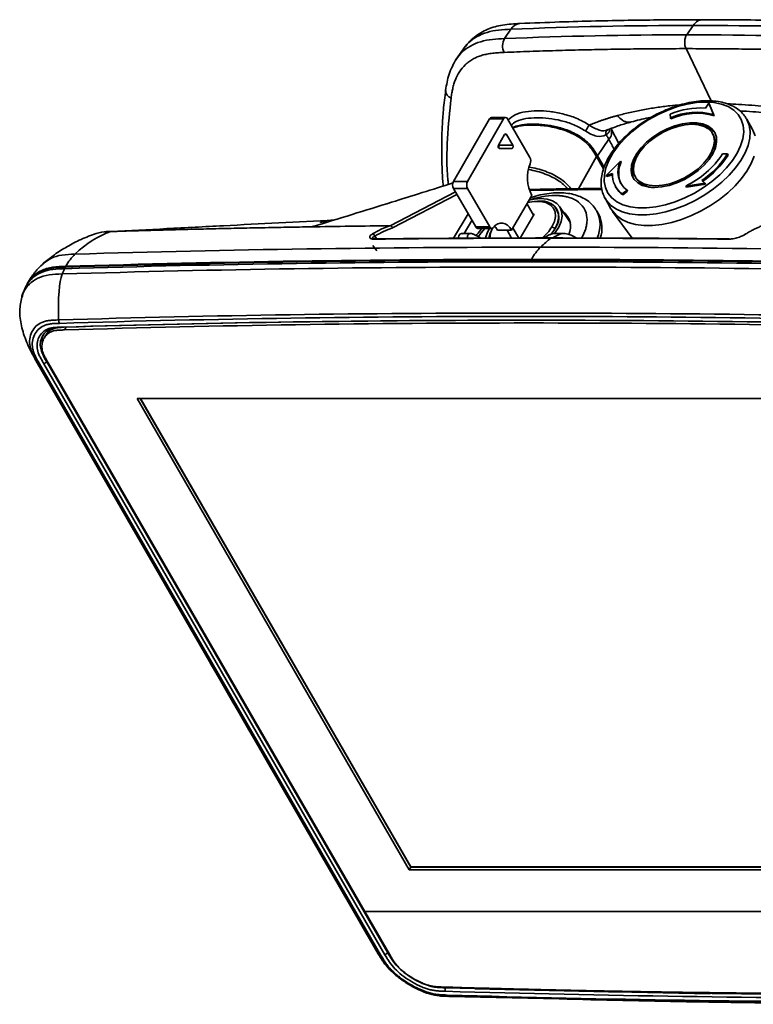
# Model space of a CAD drawing. Header units: millimetres. Extents: x 0 to 420, y 0 to 297.
# Tile 13 of 21: x 314 to 351, y 106 to 157. Entities that reach past the tile are written whole.
import ezdxf

# ---------------------------------------------------------------- set-up
doc = ezdxf.new("R2010")
doc.units = ezdxf.units.MM

msp = doc.modelspace()

# ---------------------------------------------------------------- linework, layer by layer
at = {"color": 7, "linetype": 'Continuous', "lineweight": 35}
for p, q in [((347.624, 155.779), (347.952, 156.255)), ((338.358, 155.587), (338.686, 156.063)), ((336.235, 155.022), (335.906, 154.543)), ((348.749, 152.298), (348.579, 152.056)), ((348.993, 151.72), (348.749, 152.298)), ((348.779, 152.244), (348.749, 152.298)), ((349.023, 151.666), (348.779, 152.244)), ((346.778, 151.751), (346.794, 151.563)), ((349.023, 151.666), (348.993, 151.72)), ((335.763, 148.321), (337.6, 151.503)), ((338.315, 151.503), (336.478, 148.321)), ((337.6, 151.503), (338.315, 151.503)), ((338.417, 151.577), (337.702, 151.577)), ((339.65, 149.544), (338.519, 151.503)), ((346.794, 151.563), (346.824, 151.509)), ((350.977, 150.956), (350.676, 151.495)), ((338.056, 150.172), (338.366, 150.708)), ((338.468, 150.708), (338.777, 150.172)), ((344.166, 150.255), (343.781, 150.99)), ((348.988, 150.672), (348.938, 150.762)), ((343.664, 150.468), (343.084, 149.625)), ((338.063, 150.172), (338.059, 150.177)), ((338.777, 150.172), (338.063, 150.172)), ((338.736, 150.001), (338.097, 150.001)), ((349.698, 149.721), (349.443, 149.721)), ((349.728, 149.667), (349.698, 149.721)), ((343.402, 148.976), (343.032, 149.616)), ((343.421, 149.042), (343.084, 149.625)), ((344.259, 149.351), (343.532, 148.627)), ((344.289, 149.297), (344.259, 149.351)), ((343.532, 148.627), (343.853, 148.73)), ((336.478, 148.321), (335.763, 148.321)), ((343.562, 148.573), (343.532, 148.627)), ((343.562, 148.573), (343.851, 148.666)), ((345.007, 148.571), (345.057, 148.481)), ((347.576, 148.091), (348.547, 148.236)), ((348.547, 148.236), (348.396, 148.376)), ((348.577, 148.182), (348.547, 148.236)), ((335.763, 147.968), (336.478, 147.968)), ((336.894, 146.009), (335.763, 147.968)), ((336.478, 147.968), (337.609, 146.009)), ((343.995, 148.077), (344.025, 148.023)), ((344.351, 147.69), (344.591, 147.878)), ((344.381, 147.636), (344.351, 147.69)), ((344.381, 147.636), (344.621, 147.824)), ((344.591, 147.878), (344.621, 147.824)), ((347.606, 148.037), (347.576, 148.091)), ((347.606, 148.037), (348.577, 148.182)), ((338.723, 145.847), (339.743, 147.614)), ((339.503, 147.199), (339.84, 146.616)), ((340.131, 147.314), (340.029, 147.314)), ((343.47, 147.478), (343.771, 146.939)), ((343.516, 147.402), (343.47, 147.478)), ((341.713, 146.22), (341.164, 147.044)), ((343.156, 146.637), (343.056, 146.817)), ((343.858, 146.803), (344.852, 145.437)), ((339.866, 146.66), (339.164, 145.445)), ((339.815, 146.66), (339.866, 146.66)), ((318.401, 145.778), (317.869, 145.747)), ((318.777, 145.799), (318.699, 145.795)), ((328.484, 146.015), (328.557, 146.017)), ((337.609, 146.009), (336.894, 146.009)), ((336.996, 145.935), (337.711, 145.935)), ((337.743, 145.935), (337.748, 145.944)), ((338.723, 145.847), (338.008, 145.847)), ((338.721, 145.443), (338.488, 145.847)), ((339.088, 145.444), (338.789, 145.961)), ((340.774, 146.023), (340.927, 145.935)), ((336.659, 145.677), (336.237, 145.677)), ((341.406, 145.677), (340.986, 145.677)), ((316.035, 143.971), (315.992, 143.888)), ((314.045, 143.034), (314.005, 142.952)), ((313.821, 142.424), (313.829, 142.448)), ((315.98, 140.774), (316.062, 140.915)), ((315.032, 140.503), (314.95, 140.362)), ((314.53, 139.226), (314.459, 139.356)), ((314.594, 139.108), (331.943, 109.056)), ((332.056, 109.006), (314.707, 139.058)), ((315.084, 139.147), (314.931, 139.058)), ((314.931, 139.058), (332.28, 109.006)), ((315.084, 139.147), (332.433, 109.095)), ((331.259, 111.198), (315.156, 139.094)), ((319.671, 137.291), (363.96, 137.291)), ((333.509, 113.32), (319.671, 137.291)), ((333.591, 113.461), (319.834, 137.291)), ((333.596, 113.47), (319.845, 137.291)), ((333.591, 113.461), (333.509, 113.32)), ((377.798, 113.32), (333.509, 113.32)), ((333.596, 113.47), (333.591, 113.461)), ((377.717, 113.461), (333.591, 113.461)), ((377.712, 113.47), (333.596, 113.47)), ((382.497, 111.198), (331.259, 111.198)), ((331.259, 111.198), (332.504, 109.042)), ((332.433, 109.095), (332.28, 109.006)), ((335.248, 106.893), (335.48, 106.886)), ((335.542, 106.882), (341.134, 106.76))]:
    msp.add_line(p, q, dxfattribs=at)
at = {"color": 8, "linetype": 'Continuous', "lineweight": 35}
for p, q in [((348.875, 152.42), (347.589, 155.075)), ((338.366, 150.708), (338.468, 150.708)), ((343.03, 149.589), (342.117, 147.955)), ((343.03, 149.589), (343.396, 148.957)), ((335.86, 147.8), (332.548, 146.074)), ((343.315, 147.916), (339.646, 147.869)), ((335.939, 147.663), (332.666, 145.957)), ((335.764, 145.432), (336.509, 146.676)), ((336.706, 146.335), (336.312, 145.677)), ((318.341, 145.776), (318.721, 145.794)), ((331.765, 145.539), (331.868, 145.402)), ((340.751, 145.448), (340.717, 145.438)), ((331.669, 145.063), (331.873, 144.792)), ((313.8, 142.354), (313.821, 142.424)), ((314.594, 139.108), (314.53, 139.226)), ((332.118, 108.771), (331.943, 109.056)), ((332.453, 109.13), (332.433, 109.095)), ((348.814, 107.012), (336.854, 107.274)), ((335.542, 106.882), (335.275, 106.898))]:
    msp.add_line(p, q, dxfattribs=at)
at = {"color": 7, "linetype": 'Continuous', "lineweight": 35, "flags": 128}
for points in [[(348.582, 152.358), (349.006, 152.332), (349.392, 152.254), (349.73, 152.126), (350.014, 151.949), (350.239, 151.729), (350.401, 151.468), (350.496, 151.172), (350.522, 150.847), (350.479, 150.498), (350.368, 150.134), (350.191, 149.761), (349.951, 149.385), (349.653, 149.015), (349.303, 148.658), (348.908, 148.321), (348.475, 148.009), (348.013, 147.73), (347.531, 147.489), (347.037, 147.29), (346.543, 147.137), (346.056, 147.034), (345.588, 146.981), (345.147, 146.981), (344.741, 147.034), (344.378, 147.137), (344.066, 147.29), (343.811, 147.489), (343.617, 147.73), (343.489, 148.009), (343.428, 148.321), (343.436, 148.658), (343.513, 149.015), (343.658, 149.385), (343.867, 149.761), (344.136, 150.134), (344.461, 150.498), (344.834, 150.847), (345.249, 151.172), (345.698, 151.468), (346.171, 151.729), (346.661, 151.949), (347.156, 152.126), (347.647, 152.254), (348.126, 152.332), (348.582, 152.358)], [(345.986, 148.017), (346.348, 148.043), (346.731, 148.122), (347.121, 148.25), (347.506, 148.424), (347.874, 148.638), (348.213, 148.885), (348.512, 149.157), (348.762, 149.445), (348.954, 149.741), (349.083, 150.034), (349.143, 150.315), (349.134, 150.575), (349.056, 150.807), (348.91, 151.001), (348.703, 151.153), (348.439, 151.257), (348.129, 151.31), (347.781, 151.31), (347.407, 151.257), (347.02, 151.153), (346.631, 151.001), (346.252, 150.807), (345.897, 150.575), (345.577, 150.315), (345.301, 150.034), (345.08, 149.741), (344.918, 149.445), (344.823, 149.157), (344.798, 148.885), (344.841, 148.638), (344.954, 148.424), (345.131, 148.25), (345.368, 148.122), (345.656, 148.043), (345.986, 148.017)], [(346.038, 148.104), (345.717, 148.13), (345.438, 148.209), (345.211, 148.338), (345.044, 148.512), (344.943, 148.725), (344.912, 148.97), (344.95, 149.239), (345.057, 149.522), (345.229, 149.811), (345.461, 150.094), (345.744, 150.363), (346.07, 150.609), (346.425, 150.822), (346.8, 150.995), (347.18, 151.124), (347.553, 151.203), (347.907, 151.23), (348.229, 151.203), (348.508, 151.124), (348.734, 150.995), (348.901, 150.822), (349.002, 150.609), (349.034, 150.363), (348.995, 150.094), (348.888, 149.811), (348.716, 149.522), (348.484, 149.239), (348.201, 148.97), (347.876, 148.725), (347.52, 148.512), (347.145, 148.338), (346.765, 148.209), (346.392, 148.13), (346.038, 148.104)], [(350.977, 150.956), (350.986, 150.939), (351.101, 150.647)], [(338.056, 150.172), (338.046, 150.148), (338.04, 150.12), (338.039, 150.091), (338.043, 150.063), (338.052, 150.037), (338.065, 150.018), (338.08, 150.005), (338.097, 150.001)], [(338.736, 150.001), (338.753, 150.005), (338.769, 150.018), (338.781, 150.037), (338.79, 150.063), (338.794, 150.091), (338.793, 150.12), (338.787, 150.148), (338.777, 150.172)], [(351.047, 149.612), (350.896, 149.234), (350.683, 148.852), (350.41, 148.471), (350.083, 148.098), (349.708, 147.741), (349.291, 147.405), (348.84, 147.097), (348.363, 146.822), (347.868, 146.585), (347.364, 146.39), (346.86, 146.24), (346.366, 146.139), (345.889, 146.088), (345.439, 146.088), (345.024, 146.139), (344.651, 146.24), (344.326, 146.39), (344.055, 146.585), (343.844, 146.822), (343.771, 146.939)], [(339.534, 147.251), (339.869, 147.307), (340.181, 147.307), (340.453, 147.251), (340.674, 147.141), (340.835, 146.982), (340.927, 146.782), (340.948, 146.548), (340.897, 146.292), (340.774, 146.023)], [(339.601, 147.368), (339.862, 147.421), (340.209, 147.448)], [(340.687, 145.601), (340.741, 145.666), (340.927, 145.935), (341.052, 146.204), (341.111, 146.463), (341.101, 146.701), (341.024, 146.91), (340.881, 147.081), (340.68, 147.209), (340.426, 147.287), (340.131, 147.314)], [(340.209, 147.448), (340.523, 147.421), (340.795, 147.34), (341.015, 147.208), (341.173, 147.03), (341.265, 146.813), (341.287, 146.564), (341.239, 146.292), (341.122, 146.007), (340.94, 145.72), (340.89, 145.655)], [(337.794, 145.982), (337.904, 146.092), (338.022, 146.168), (338.146, 146.207), (338.273, 146.208), (338.397, 146.171), (338.516, 146.097), (338.626, 145.987), (338.723, 145.847)], [(337.743, 145.935), (337.618, 145.666), (337.563, 145.439)], [(337.563, 145.437), (337.618, 145.666), (337.743, 145.935)], [(337.794, 145.982), (337.773, 145.959), (337.749, 145.944), (337.724, 145.936), (337.699, 145.936), (337.674, 145.944), (337.65, 145.959), (337.628, 145.98), (337.609, 146.009)], [(338.008, 145.847), (337.911, 145.987), (337.855, 146.049)], [(340.927, 145.935), (340.741, 145.666), (340.689, 145.603)], [(315.956, 140.915), (315.904, 140.915), (315.851, 140.915)], [(335.347, 107.326), (335.345, 107.238), (335.343, 107.149)]]:
    msp.add_lwpolyline(points, dxfattribs=at)
at = {"color": 8, "linetype": 'Continuous', "lineweight": 35, "flags": 128}
for points in [[(350.668, 151.509), (350.685, 151.479), (350.801, 151.187), (350.85, 150.864), (350.832, 150.517), (350.746, 150.151), (350.596, 149.774), (350.382, 149.391), (350.109, 149.01), (349.782, 148.638), (349.407, 148.281), (348.99, 147.945), (348.539, 147.637), (348.062, 147.362), (347.567, 147.124), (347.063, 146.929), (346.56, 146.78), (346.065, 146.679), (345.589, 146.628), (345.139, 146.628), (344.723, 146.679), (344.35, 146.78), (344.025, 146.929), (343.754, 147.124), (343.543, 147.362), (343.516, 147.402)], [(343.703, 150.915), (343.687, 150.947), (343.679, 150.975)], [(337.028, 145.509), (337.17, 145.704), (337.367, 145.935)]]:
    msp.add_lwpolyline(points, dxfattribs=at)
at = {"color": 8, "linetype": 'Continuous', "lineweight": 35}
for centre, radius, start, end in [((339.197, 155.767), 0.591, 95.5118, 149.9631), ((335.749, 152.93), 0.382, 176.8054, 253.6948), ((343.713, 150.787), 0.204, 129.9304, 203.5399), ((343.295, 150.825), 0.514, 315.9748, 18.7831), ((340.997, 143.406), 4.203, 90.9206, 109.3835), ((341.609, 146.119), 1.607, 335.1857, 25.8411)]:
    msp.add_arc(centre, radius, start, end, dxfattribs=at)
at = {"color": 7, "linetype": 'Continuous', "lineweight": 35}
for centre, radius, start, end in [((338.995, 155.218), 0.735, 149.9221, 207.164), ((348.374, 147.798), 4.263, 87.2503, 111.9892), ((348.11, 148.602), 3.24, 74.1865, 113.9654), ((348.14, 148.548), 3.24, 74.1865, 113.9654), ((337.715, 151.452), 0.126, 95.6948, 155.6261), ((338.417, 151.465), 0.109, 20.7837, 159.2171), ((348.109, 149.981), 1.249, 39.6229, 94.033), ((338.417, 150.689), 0.0546, 20.7832, 159.2168), ((329.263, 159.973), 16.029, 325.5062, 326.7624), ((347.964, 150.244), 1.11, 327.5636, 22.7088), ((337.932, 150.101), 0.148, 328.9858, 28.3285), ((345.617, 152.22), 4.57, 295.3759, 326.8439), ((345.821, 152.173), 4.588, 304.1477, 327.6907), ((341.483, 148.505), 1.955, 158.4529, 207.0943), ((339.302, 149.366), 0.391, 338.4525, 27.0944), ((345.296, 148.811), 1.169, 152.4658, 232.9238), ((345.474, 148.743), 1.308, 154.9423, 204.4263), ((346.027, 148.878), 1.176, 142.4233, 200.476), ((345.851, 152.119), 4.588, 304.1479, 327.6904), ((344.999, 148.64), 1.15, 175.5394, 235.6782), ((336.104, 148.145), 0.384, 152.6094, 207.3904), ((336.819, 148.145), 0.384, 152.6094, 207.3904), ((345.925, 149.058), 1.042, 213.5941, 272.6888), ((345.031, 148.592), 1.155, 209.4705, 235.7844), ((340.267, 146.473), 0.852, 320.7967, 99.214), ((340.813, 146.037), 0.912, 333.3343, 54.8306), ((341.801, 145.955), 1.517, 340.4655, 26.7028), ((337.006, 146.057), 0.122, 203.4317, 265.2484), ((338.851, 145.167), 1.478, 148.7033, 169.6212), ((338.696, 145.426), 1.078, 151.1934, 179.8435), ((338.74, 147.255), 2.378, 310.2364, 328.8074)]:
    msp.add_arc(centre, radius, start, end, dxfattribs=at)
for major_axis, start_param, end_param in [((3.779, -1.283), 3.965762, 4.091579), ((4.466, -1.516), 1.061886, 1.164994)]:
    msp.add_ellipse((339.58, 145.351), major_axis=major_axis, ratio=0.21372, start_param=start_param, end_param=end_param, dxfattribs=at)
for points, knots in [([(339.14, 156.355), (338.845, 156.339), (338.273, 156.308), (337.493, 156.092), (336.919, 155.752), (336.504, 155.378), (336.325, 155.141), (336.233, 155.019)], [0, 0, 0, 0, 0.255804, 0.494845, 0.732484, 0.862486, 1, 1, 1, 1]), ([(348.47, 156.548), (348.11, 156.547), (347.325, 156.546), (346.053, 156.536), (344.589, 156.517), (342.937, 156.483), (341.097, 156.432), (339.814, 156.381), (339.14, 156.355)], [0, 0, 0, 0, 0.114572, 0.249982, 0.40623, 0.583317, 0.781241, 1, 1, 1, 1]), ([(357.872, 156.355), (357.505, 156.37), (356.705, 156.401), (355.409, 156.443), (353.917, 156.484), (352.233, 156.518), (350.356, 156.543), (349.046, 156.546), (348.359, 156.548)], [0, 0, 0, 0, 0.1145812, 0.2499983, 0.406251, 0.583338, 0.7812563, 1, 1, 1, 1]), ([(347.589, 155.075), (347.567, 155.12), (347.548, 155.176), (347.524, 155.301), (347.519, 155.371), (347.526, 155.508), (347.538, 155.576), (347.574, 155.692), (347.598, 155.741), (347.624, 155.779)], [0, 0, 0, 0, 0.25, 0.25, 0.5, 0.5, 0.75, 0.75, 1, 1, 1, 1]), ([(338.34, 154.883), (338.288, 154.881), (338.189, 154.876), (337.993, 154.865), (337.752, 154.845), (337.473, 154.804), (337.21, 154.741), (336.969, 154.654), (336.746, 154.544), (336.543, 154.411), (336.302, 154.208), (336.057, 153.909), (335.883, 153.569), (335.782, 153.274), (335.725, 153.05), (335.678, 152.81), (335.655, 152.649), (335.642, 152.563)], [0, 0, 0, 0, 0.033772, 0.062969, 0.125748, 0.191186, 0.250999, 0.313301, 0.376517, 0.438879, 0.501999, 0.627227, 0.751605, 0.810991, 0.875386, 0.933028, 1, 1, 1, 1]), ([(347.589, 155.075), (347.366, 155.075), (346.922, 155.074), (346.255, 155.071), (345.59, 155.066), (344.926, 155.059), (344.263, 155.05), (343.601, 155.04), (342.94, 155.027), (342.28, 155.012), (341.621, 154.996), (340.963, 154.977), (340.306, 154.957), (339.649, 154.934), (338.994, 154.91), (338.558, 154.892), (338.34, 154.883)], [0, 0, 0, 0, 0.071444, 0.142882, 0.214317, 0.285747, 0.357175, 0.4286, 0.500023, 0.571446, 0.642868, 0.714291, 0.785715, 0.85714, 0.928569, 1, 1, 1, 1]), ([(357.023, 154.883), (356.796, 154.892), (356.343, 154.91), (355.664, 154.934), (354.987, 154.957), (354.31, 154.977), (353.633, 154.996), (352.958, 155.012), (352.284, 155.027), (351.61, 155.04), (350.938, 155.05), (350.266, 155.059), (349.596, 155.066), (348.926, 155.071), (348.257, 155.074), (347.811, 155.075), (347.589, 155.075)], [0, 0, 0, 0, 0.071431, 0.14286, 0.214285, 0.285709, 0.357132, 0.428554, 0.499977, 0.5714, 0.642825, 0.714253, 0.785683, 0.857118, 0.928556, 1, 1, 1, 1]), ([(335.906, 154.543), (335.769, 154.298), (335.499, 153.817), (335.411, 153.236), (335.367, 152.951)], [0, 0, 0, 0, 0.508421, 1, 1, 1, 1]), ([(335.367, 152.951), (335.326, 152.619), (335.25, 152.013), (335.193, 151.173), (335.169, 150.498), (335.164, 149.94), (335.17, 149.436), (335.19, 148.899), (335.213, 148.449), (335.238, 148.167), (335.245, 148.091)], [0, 0, 0, 0, 0.212743, 0.388226, 0.526365, 0.630731, 0.730603, 0.832394, 0.955066, 1, 1, 1, 1]), ([(348.682, 152.429), (348.604, 152.427), (348.38, 152.423), (347.991, 152.38), (347.517, 152.285), (347.037, 152.145), (346.558, 151.963), (346.086, 151.742), (345.631, 151.486), (345.198, 151.199), (344.794, 150.884), (344.426, 150.548), (344.1, 150.194), (343.82, 149.827), (343.593, 149.453), (343.422, 149.076), (343.311, 148.704), (343.264, 148.342), (343.281, 147.996), (343.369, 147.681), (343.453, 147.479), (343.521, 147.394), (343.523, 147.392)], [0, 0, 0, 0, 0.028694, 0.08292, 0.137077, 0.191147, 0.245142, 0.299086, 0.35301, 0.406948, 0.460921, 0.514965, 0.569113, 0.623396, 0.677831, 0.732398, 0.786959, 0.841222, 0.894781, 0.947301, 0.998824, 1, 1, 1, 1]), ([(350.66, 151.506), (350.631, 151.559), (350.552, 151.704), (350.359, 151.902), (350.095, 152.098), (349.781, 152.25), (349.424, 152.358), (349.055, 152.419), (348.798, 152.426), (348.682, 152.429)], [0, 0, 0, 0, 0.088167, 0.240901, 0.394314, 0.550072, 0.708659, 0.869483, 1, 1, 1, 1]), ([(350.348, 151.899), (350.404, 151.898), (350.867, 151.887), (351.793, 151.8), (353.153, 151.629), (354.111, 151.436), (354.605, 151.337)], [0, 0, 0, 0, 0.041182, 0.341093, 0.660444, 1, 1, 1, 1]), ([(343.084, 149.625), (343.015, 149.744), (342.876, 149.979), (342.573, 150.35), (342.181, 150.639), (341.784, 150.841), (341.352, 151.01), (340.836, 151.148), (340.24, 151.234), (339.653, 151.256), (339.17, 151.191), (338.875, 151.123), (338.778, 151.068), (338.772, 151.065)], [0, 0, 0, 0, 0.083836, 0.166789, 0.270133, 0.339852, 0.409732, 0.530063, 0.650616, 0.780349, 0.909919, 0.994137, 1, 1, 1, 1]), ([(338.79, 151.034), (338.828, 151.05), (339.059, 151.148), (339.588, 151.207), (340.358, 151.179), (341.043, 151.043), (341.583, 150.861), (341.962, 150.686), (342.308, 150.471), (342.571, 150.241), (342.761, 150.017), (342.903, 149.808), (342.987, 149.664), (343.03, 149.589)], [0, 0, 0, 0, 0.033165, 0.200604, 0.372629, 0.542931, 0.625005, 0.703286, 0.776924, 0.847621, 0.89554, 0.946351, 1, 1, 1, 1]), ([(342.67, 151.187), (342.713, 151.205), (342.8, 151.241), (342.933, 151.293), (343.069, 151.345), (343.207, 151.395), (343.349, 151.444), (343.494, 151.491), (343.641, 151.538), (343.792, 151.584), (343.945, 151.629), (344.048, 151.657), (344.101, 151.672)], [0, 0, 0, 0, 0.095131, 0.191313, 0.288559, 0.38688, 0.486288, 0.586793, 0.688407, 0.791139, 0.895, 1, 1, 1, 1]), ([(343.571, 150.934), (343.781, 151.016), (344.178, 151.172), (344.606, 151.293), (344.808, 151.35)], [0, 0, 0, 0, 0.529082, 1, 1, 1, 1]), ([(344.809, 151.35), (345.091, 151.427), (345.419, 151.516), (345.77, 151.576), (345.818, 151.584)], [0, 0, 0, 0, 0.862218, 1, 1, 1, 1]), ([(342.474, 150.895), (342.661, 150.769), (342.853, 150.671), (343.212, 150.593), (343.378, 150.614), (343.526, 150.705)], [0, 0, 0, 0, 0.5, 0.5, 1, 1, 1, 1]), ([(343.606, 150.956), (343.488, 150.888), (343.354, 150.883), (343.038, 150.979), (342.854, 151.077), (342.67, 151.187)], [0, 0, 0, 0, 0.5, 0.5, 1, 1, 1, 1]), ([(343.703, 150.915), (343.701, 150.906), (343.696, 150.89), (343.686, 150.865), (343.674, 150.842), (343.66, 150.819), (343.644, 150.797), (343.625, 150.776), (343.604, 150.757), (343.58, 150.738), (343.554, 150.72), (343.535, 150.71), (343.526, 150.705)], [0, 0, 0, 0, 0.0956225, 0.1920549, 0.2893378, 0.387517, 0.486648, 0.5868022, 0.6880729, 0.7905824, 0.8944899, 1, 1, 1, 1]), ([(343.03, 149.589), (343.036, 149.598), (343.038, 149.606), (343.031, 149.616), (343.023, 149.619), (343.013, 149.618)], [0, 0, 0, 0, 0.5, 0.5, 1, 1, 1, 1]), ([(328.591, 146.021), (329.934, 146.434), (332.316, 147.166), (334.696, 147.917), (335.734, 148.245)], [0, 0, 0, 0, 0.564042, 1, 1, 1, 1]), ([(343.302, 147.964), (342.797, 147.961), (341.579, 147.954), (340.349, 147.928), (339.629, 147.913)], [0, 0, 0, 0, 0.4144, 1, 1, 1, 1]), ([(343.047, 146.816), (343.023, 146.862), (342.951, 147.002), (342.769, 147.199), (342.513, 147.402), (342.21, 147.559), (341.867, 147.673), (341.484, 147.739), (341.068, 147.756), (340.628, 147.724), (340.173, 147.639), (339.858, 147.562), (339.699, 147.502), (339.692, 147.5)], [0, 0, 0, 0, 0.047434, 0.145762, 0.244247, 0.34482, 0.448617, 0.555636, 0.664899, 0.775162, 0.885402, 0.995308, 1, 1, 1, 1]), ([(340.93, 147.608), (340.953, 147.608), (341.001, 147.608), (341.07, 147.605), (341.139, 147.601), (341.206, 147.596), (341.266, 147.589), (341.342, 147.579), (341.424, 147.565), (341.514, 147.546), (341.605, 147.523), (341.707, 147.491), (341.816, 147.45), (341.919, 147.402), (341.982, 147.365), (342.013, 147.347)], [0, 0, 0, 0, 0.055184, 0.110368, 0.165552, 0.220737, 0.275921, 0.314813, 0.413779, 0.487263, 0.557074, 0.667806, 0.778538, 0.889269, 1, 1, 1, 1]), ([(318.341, 145.776), (319.289, 145.825), (321.194, 145.924), (324.981, 146.119), (327.822, 146.267), (329.702, 146.364)], [0, 0, 0, 0, 0.250883, 0.504171, 1, 1, 1, 1]), ([(329.334, 146.305), (329.258, 146.292), (329.105, 146.265), (329.006, 146.236), (329.006, 146.224), (329.006, 146.222)], [0, 0, 0, 0, 0.44771, 0.897101, 1, 1, 1, 1]), ([(317.591, 145.684), (317.337, 145.588), (316.851, 145.403), (316.13, 145.027), (315.491, 144.629), (315.113, 144.321), (314.936, 144.177)], [0, 0, 0, 0, 0.289511, 0.553549, 0.79092, 1, 1, 1, 1]), ([(318.341, 145.776), (318.184, 145.775), (317.911, 145.772), (317.689, 145.703), (317.595, 145.673)], [0, 0, 0, 0, 0.576036, 1, 1, 1, 1]), ([(328.402, 146.014), (327.981, 146.007), (327.14, 145.992), (325.879, 145.967), (324.619, 145.94), (323.361, 145.912), (322.104, 145.881), (320.848, 145.848), (319.594, 145.813), (318.758, 145.789), (318.341, 145.776)], [0, 0, 0, 0, 0.125031, 0.250053, 0.375065, 0.500068, 0.625063, 0.750049, 0.875028, 1, 1, 1, 1]), ([(328.484, 146.015), (328.473, 146.015), (328.446, 146.015), (328.418, 146.014), (328.402, 146.014)], [0, 0, 0, 0, 0.416056, 1, 1, 1, 1]), ([(328.592, 146.025), (328.587, 146.025), (328.57, 146.022), (328.559, 146.02), (328.555, 146.018), (328.556, 146.017), (328.557, 146.017)], [0, 0, 0, 0, 0.172249, 0.747331, 0.863626, 1, 1, 1, 1]), ([(328.591, 146.021), (328.588, 146.02), (328.582, 146.019), (328.573, 146.018), (328.564, 146.017), (328.559, 146.017), (328.557, 146.017)], [0, 0, 0, 0, 0.252858, 0.521505, 0.762233, 1, 1, 1, 1]), ([(332.548, 146.074), (332.552, 146.074), (332.562, 146.073), (332.576, 146.07), (332.589, 146.064), (332.602, 146.057), (332.616, 146.046), (332.634, 146.029), (332.654, 145.999), (332.662, 145.972), (332.666, 145.957)], [0, 0, 0, 0, 0.090523, 0.179748, 0.267687, 0.354352, 0.439751, 0.566259, 0.753139, 1, 1, 1, 1]), ([(336.485, 145.438), (336.482, 145.478), (336.472, 145.597), (336.584, 145.689), (336.721, 145.678), (336.799, 145.636), (336.812, 145.629)], [0, 0, 0, 0, 0.19394, 0.580598, 0.928792, 1, 1, 1, 1]), ([(337.221, 145.935), (337.125, 145.832), (337.015, 145.713), (336.93, 145.588), (336.919, 145.572)], [0, 0, 0, 0, 0.870603, 1, 1, 1, 1]), ([(340.985, 145.671), (340.974, 145.673), (340.871, 145.693), (340.649, 145.618), (340.441, 145.502), (340.342, 145.448)], [0, 0, 0, 0, 0.061949, 0.555417, 1, 1, 1, 1]), ([(350.632, 145.652), (350.66, 145.669), (350.715, 145.704), (350.797, 145.754), (350.881, 145.802), (350.964, 145.847), (351.048, 145.891), (351.133, 145.932), (351.218, 145.971), (351.303, 146.007), (351.389, 146.042), (351.446, 146.063), (351.475, 146.074)], [0, 0, 0, 0, 0.099462, 0.198983, 0.298586, 0.398294, 0.498129, 0.598115, 0.698273, 0.798625, 0.899193, 1, 1, 1, 1]), ([(331.75, 145.391), (331.678, 145.39), (331.618, 145.398), (331.534, 145.429), (331.51, 145.451), (331.495, 145.503), (331.505, 145.532), (331.553, 145.592), (331.591, 145.622), (331.64, 145.652)], [0, 0, 0, 0, 0.25, 0.25, 0.5, 0.5, 0.75, 0.75, 1, 1, 1, 1]), ([(331.765, 145.539), (331.757, 145.569), (331.739, 145.598), (331.693, 145.64), (331.665, 145.652), (331.64, 145.652)], [0, 0, 0, 0, 0.5, 0.5, 1, 1, 1, 1]), ([(331.783, 145.401), (331.761, 145.402), (331.715, 145.402), (331.669, 145.409), (331.645, 145.416), (331.644, 145.415), (331.644, 145.415)], [0, 0, 0, 0, 0.254303, 0.522642, 0.804461, 1, 1, 1, 1]), ([(340.751, 145.449), (339.299, 145.447), (336.302, 145.443), (333.321, 145.415), (331.784, 145.401)], [0, 0, 0, 0, 0.4843728, 1, 1, 1, 1]), ([(336.021, 145.434), (336.025, 145.477), (336.036, 145.599), (336.128, 145.684), (336.216, 145.667), (336.236, 145.663)], [0, 0, 0, 0, 0.288875, 0.838253, 1, 1, 1, 1]), ([(340.717, 145.438), (341.092, 145.438), (341.842, 145.438), (342.969, 145.435), (344.096, 145.432), (345.225, 145.426), (346.354, 145.42), (347.485, 145.412), (348.616, 145.402), (349.372, 145.395), (349.749, 145.391)], [0, 0, 0, 0, 0.124983, 0.249971, 0.374964, 0.499961, 0.624964, 0.749971, 0.874983, 1, 1, 1, 1]), ([(349.783, 145.401), (348.321, 145.415), (345.302, 145.442), (342.299, 145.446), (340.751, 145.449)], [0, 0, 0, 0, 0.484377, 1, 1, 1, 1]), ([(341.641, 145.629), (341.553, 145.654), (341.375, 145.703), (341.085, 145.624), (340.895, 145.502), (340.81, 145.448)], [0, 0, 0, 0, 0.357108, 0.714295, 1, 1, 1, 1]), ([(349.749, 145.391), (349.76, 145.391), (349.781, 145.391), (349.814, 145.392), (349.848, 145.394), (349.882, 145.397), (349.918, 145.402), (349.954, 145.407), (350.021, 145.418), (350.119, 145.439), (350.244, 145.476), (350.362, 145.517), (350.455, 145.556), (350.528, 145.591), (350.584, 145.622), (350.616, 145.641), (350.632, 145.652)], [0, 0, 0, 0, 0.036286, 0.072222, 0.107973, 0.143708, 0.179595, 0.215801, 0.252487, 0.376484, 0.503332, 0.6262, 0.752336, 0.834055, 0.916293, 1, 1, 1, 1]), ([(349.749, 145.391), (349.756, 145.395), (349.767, 145.402), (349.778, 145.401), (349.783, 145.4)], [0, 0, 0, 0, 0.572305, 1, 1, 1, 1]), ([(314.936, 144.177), (314.835, 144.084), (314.688, 143.948), (314.511, 143.746), (314.395, 143.6), (314.245, 143.391), (314.152, 143.229), (314.087, 143.115)], [0, 0, 0, 0, 0.2996468, 0.4351973, 0.5882524, 0.7110814, 1, 1, 1, 1]), ([(316.054, 144.008), (315.938, 144.004), (315.707, 143.997), (315.374, 143.963), (315.068, 143.895), (314.795, 143.791), (314.557, 143.653), (314.301, 143.445), (314.178, 143.248), (314.101, 143.122)], [0, 0, 0, 0, 0.128619, 0.257146, 0.386526, 0.514926, 0.642495, 0.773501, 1, 1, 1, 1]), ([(316.035, 143.971), (315.92, 143.967), (315.69, 143.96), (315.359, 143.926), (315.053, 143.859), (314.689, 143.72), (314.356, 143.503), (314.204, 143.265), (314.143, 143.168)], [0, 0, 0, 0, 0.135009, 0.270015, 0.406313, 0.541278, 0.813836, 1, 1, 1, 1]), ([(314.005, 142.952), (313.978, 142.895), (313.941, 142.816), (313.898, 142.71), (313.855, 142.6), (313.826, 142.509), (313.806, 142.444)], [0, 0, 0, 0, 0.348884, 0.475243, 0.628413, 1, 1, 1, 1]), ([(314.099, 143.109), (314.08, 143.085), (314.025, 143.017), (314.007, 142.929), (313.996, 142.87)], [0, 0, 0, 0, 0.3448275, 1, 1, 1, 1]), ([(313.806, 142.445), (313.763, 142.221), (313.673, 141.76), (313.774, 140.975), (314.037, 140.135), (314.311, 139.62), (314.453, 139.353)], [0, 0, 0, 0, 0.231083, 0.476822, 0.728191, 1, 1, 1, 1]), ([(315.684, 141.281), (315.599, 141.279), (315.516, 141.277), (315.359, 141.269), (315.285, 141.263), (315.144, 141.246), (315.077, 141.234), (314.951, 141.203), (314.891, 141.183), (314.721, 141.11), (314.619, 141.043), (314.448, 140.878), (314.377, 140.78), (314.271, 140.563), (314.236, 140.443), (314.204, 140.194), (314.208, 140.064), (314.245, 139.868), (314.262, 139.802), (314.306, 139.67), (314.332, 139.604), (314.395, 139.468), (314.43, 139.399), (314.508, 139.256), (314.551, 139.183), (314.594, 139.108)], [0, 0, 0, 0, 0.0625, 0.0625, 0.125, 0.125, 0.1875, 0.1875, 0.25, 0.25, 0.375, 0.375, 0.5, 0.5, 0.625, 0.625, 0.75, 0.75, 0.8125, 0.8125, 0.875, 0.875, 0.9375, 0.9375, 1, 1, 1, 1]), ([(314.707, 139.058), (314.664, 139.133), (314.622, 139.205), (314.547, 139.343), (314.513, 139.409), (314.455, 139.536), (314.43, 139.597), (314.391, 139.718), (314.375, 139.777), (314.343, 139.956), (314.34, 140.075), (314.371, 140.307), (314.404, 140.418), (314.504, 140.623), (314.571, 140.716), (314.73, 140.874), (314.824, 140.939), (314.98, 141.009), (315.034, 141.029), (315.149, 141.06), (315.21, 141.072), (315.342, 141.09), (315.413, 141.096), (315.565, 141.104), (315.646, 141.107), (315.731, 141.109)], [0, 0, 0, 0, 0.0625, 0.0625, 0.125, 0.125, 0.1875, 0.1875, 0.25, 0.25, 0.375, 0.375, 0.5, 0.5, 0.625, 0.625, 0.75, 0.75, 0.8125, 0.8125, 0.875, 0.875, 0.9375, 0.9375, 1, 1, 1, 1]), ([(315.851, 140.915), (315.77, 140.913), (315.692, 140.91), (315.55, 140.903), (315.485, 140.898), (315.366, 140.883), (315.312, 140.874), (315.21, 140.848), (315.162, 140.832), (315.069, 140.792), (315.025, 140.768), (314.941, 140.712), (314.901, 140.68), (314.79, 140.573), (314.728, 140.488), (314.637, 140.299), (314.607, 140.196), (314.582, 139.985), (314.587, 139.878), (314.629, 139.665), (314.667, 139.56), (314.748, 139.387), (314.78, 139.327), (314.833, 139.23), (314.852, 139.197), (314.881, 139.146), (314.891, 139.129), (314.911, 139.094), (314.921, 139.076), (314.931, 139.058)], [0, 0, 0, 0, 0.0625, 0.0625, 0.125, 0.125, 0.1875, 0.1875, 0.25, 0.25, 0.3125, 0.3125, 0.375, 0.375, 0.5, 0.5, 0.625, 0.625, 0.75, 0.75, 0.875, 0.875, 0.9375, 0.9375, 0.96875, 0.96875, 0.984375, 0.984375, 1, 1, 1, 1]), ([(315.956, 140.915), (315.87, 140.913), (315.79, 140.91), (315.65, 140.903), (315.589, 140.898), (315.479, 140.884), (315.431, 140.875), (315.339, 140.851), (315.296, 140.837), (315.213, 140.801), (315.172, 140.78), (315.093, 140.729), (315.056, 140.699), (314.95, 140.599), (314.889, 140.516), (314.8, 140.333), (314.771, 140.232), (314.748, 140.03), (314.753, 139.93), (314.782, 139.783), (314.795, 139.735), (314.829, 139.637), (314.849, 139.587), (314.899, 139.479), (314.929, 139.422), (315, 139.294), (315.04, 139.223), (315.084, 139.147)], [0, 0, 0, 0, 0.0625, 0.0625, 0.125, 0.125, 0.1875, 0.1875, 0.25, 0.25, 0.3125, 0.3125, 0.375, 0.375, 0.5, 0.5, 0.625, 0.625, 0.75, 0.75, 0.8125, 0.8125, 0.875, 0.875, 0.9375, 0.9375, 1, 1, 1, 1]), ([(315.156, 139.094), (315.112, 139.169), (315.072, 139.239), (315.003, 139.364), (314.975, 139.42), (314.926, 139.523), (314.907, 139.57), (314.876, 139.662), (314.863, 139.707), (314.845, 139.798), (314.84, 139.844), (314.835, 139.938), (314.837, 139.986), (314.854, 140.129), (314.881, 140.225), (314.967, 140.4), (315.025, 140.478), (315.125, 140.573), (315.16, 140.601), (315.234, 140.648), (315.271, 140.668), (315.349, 140.701), (315.389, 140.714), (315.473, 140.735), (315.518, 140.744), (315.622, 140.757), (315.68, 140.762), (315.817, 140.769), (315.895, 140.771), (315.98, 140.774)], [0, 0, 0, 0, 0.0625, 0.0625, 0.125, 0.125, 0.1875, 0.1875, 0.25, 0.25, 0.3125, 0.3125, 0.375, 0.375, 0.5, 0.5, 0.625, 0.625, 0.6875, 0.6875, 0.75, 0.75, 0.8125, 0.8125, 0.875, 0.875, 0.9375, 0.9375, 1, 1, 1, 1]), ([(315.843, 140.906), (315.81, 140.904), (315.615, 140.898), (315.422, 140.852), (315.293, 140.775), (315.268, 140.759), (315.25, 140.747), (315.233, 140.734), (315.216, 140.721), (315.203, 140.71), (315.184, 140.693), (315.161, 140.672), (315.14, 140.65), (315.124, 140.632), (315.115, 140.621), (315.104, 140.608), (315.095, 140.597), (315.085, 140.584), (315.075, 140.57), (315.065, 140.556), (315.056, 140.542), (315.048, 140.531), (315.04, 140.517), (315.035, 140.509), (315.032, 140.503)], [0, 0, 0, 0, 0.087318, 0.511457, 0.560523, 0.585051, 0.609579, 0.634107, 0.658635, 0.683164, 0.695427, 0.744489, 0.79355, 0.805813, 0.830341, 0.842605, 0.867132, 0.879397, 0.903924, 0.928453, 0.940715, 0.965243, 0.977507, 1, 1, 1, 1]), ([(315.254, 140.749), (315.251, 140.747), (315.241, 140.74), (315.22, 140.724), (315.191, 140.699), (315.158, 140.669), (315.133, 140.642), (315.109, 140.615), (315.091, 140.592), (315.069, 140.563), (315.053, 140.539), (315.04, 140.517), (315.034, 140.507), (315.032, 140.503)], [0, 0, 0, 0, 0.03696, 0.103035, 0.235201, 0.367365, 0.499527, 0.565603, 0.69776, 0.763835, 0.895992, 0.962067, 1, 1, 1, 1]), ([(315.35, 140.844), (315.348, 140.842), (315.342, 140.839), (315.333, 140.833), (315.319, 140.825), (315.306, 140.817), (315.293, 140.808), (315.281, 140.799), (315.268, 140.79), (315.256, 140.781), (315.244, 140.772), (315.233, 140.762), (315.213, 140.745), (315.194, 140.727), (315.176, 140.709), (315.166, 140.698), (315.156, 140.687), (315.147, 140.676), (315.135, 140.662), (315.126, 140.651), (315.115, 140.636), (315.106, 140.624), (315.096, 140.61), (315.088, 140.598), (315.078, 140.583), (315.071, 140.57), (315.065, 140.56), (315.063, 140.557), (315.063, 140.556)], [0, 0, 0, 0, 0.019689, 0.046803, 0.073918, 0.128151, 0.155268, 0.182382, 0.236616, 0.26373, 0.290845, 0.345078, 0.372195, 0.480671, 0.534905, 0.562019, 0.589135, 0.643366, 0.670482, 0.724712, 0.751829, 0.806061, 0.833177, 0.887409, 0.914523, 0.968755, 0.995871, 1, 1, 1, 1]), ([(314.965, 140.609), (314.905, 140.509), (314.82, 140.368), (314.85, 140.181), (314.859, 140.127)], [0, 0, 0, 0, 0.709793, 1, 1, 1, 1]), ([(314.525, 139.223), (317.415, 134.217), (323.195, 124.204), (328.981, 114.182), (331.874, 109.171)], [0, 0, 0, 0, 0.5, 1, 1, 1, 1]), ([(331.868, 109.185), (331.9, 109.128), (331.985, 108.977), (332.072, 108.835), (332.127, 108.747)], [0, 0, 0, 0, 0.377005, 1, 1, 1, 1]), ([(335.448, 106.955), (335.36, 106.958), (335.276, 106.96), (335.114, 106.969), (335.036, 106.975), (334.884, 106.993), (334.81, 107.004), (334.658, 107.036), (334.581, 107.055), (334.344, 107.126), (334.175, 107.191), (333.832, 107.349), (333.658, 107.442), (333.322, 107.647), (333.16, 107.759), (332.862, 107.99), (332.727, 108.11), (332.553, 108.289), (332.499, 108.349), (332.4, 108.47), (332.354, 108.531), (332.266, 108.657), (332.224, 108.722), (332.14, 108.86), (332.099, 108.932), (332.056, 109.006)], [0, 0, 0, 0, 0.0625, 0.0625, 0.125, 0.125, 0.1875, 0.1875, 0.25, 0.25, 0.375, 0.375, 0.5, 0.5, 0.625, 0.625, 0.75, 0.75, 0.8125, 0.8125, 0.875, 0.875, 0.9375, 0.9375, 1, 1, 1, 1]), ([(335.275, 106.898), (335.198, 106.901), (334.965, 106.91), (334.536, 107.003), (333.998, 107.215), (333.458, 107.506), (332.951, 107.852), (332.519, 108.231), (332.253, 108.545), (332.146, 108.725), (332.118, 108.771)], [0, 0, 0, 0, 0.069534, 0.207611, 0.353954, 0.507831, 0.662075, 0.810074, 0.951006, 1, 1, 1, 1]), ([(332.28, 109.006), (332.321, 108.935), (332.36, 108.867), (332.438, 108.738), (332.476, 108.677), (332.594, 108.505), (332.678, 108.4), (332.882, 108.187), (333.001, 108.079), (333.269, 107.869), (333.417, 107.767), (333.724, 107.579), (333.884, 107.493), (334.118, 107.386), (334.194, 107.354), (334.343, 107.298), (334.415, 107.274), (334.554, 107.234), (334.621, 107.218), (334.753, 107.192), (334.818, 107.182), (334.954, 107.167), (335.024, 107.162), (335.137, 107.156), (335.176, 107.155), (335.235, 107.153), (335.256, 107.152), (335.286, 107.151), (335.296, 107.151), (335.319, 107.15), (335.332, 107.15), (335.343, 107.149)], [0, 0, 0, 0, 0.0625, 0.0625, 0.125, 0.125, 0.25, 0.25, 0.375, 0.375, 0.5, 0.5, 0.625, 0.625, 0.6875, 0.6875, 0.75, 0.75, 0.8125, 0.8125, 0.875, 0.875, 0.9375, 0.9375, 0.96875, 0.96875, 0.984375, 0.984375, 0.992187, 0.992187, 1, 1, 1, 1]), ([(332.433, 109.095), (332.477, 109.018), (332.518, 108.948), (332.596, 108.82), (332.633, 108.762), (332.744, 108.6), (332.82, 108.505), (333.008, 108.31), (333.119, 108.209), (333.375, 108.008), (333.519, 107.908), (333.82, 107.725), (333.976, 107.642), (334.198, 107.542), (334.27, 107.512), (334.407, 107.461), (334.472, 107.44), (334.597, 107.404), (334.657, 107.39), (334.775, 107.367), (334.834, 107.358), (334.959, 107.344), (335.026, 107.339), (335.175, 107.331), (335.257, 107.329), (335.347, 107.326)], [0, 0, 0, 0, 0.0625, 0.0625, 0.125, 0.125, 0.25, 0.25, 0.375, 0.375, 0.5, 0.5, 0.625, 0.625, 0.6875, 0.6875, 0.75, 0.75, 0.8125, 0.8125, 0.875, 0.875, 0.9375, 0.9375, 1, 1, 1, 1]), ([(332.504, 109.042), (332.548, 108.966), (332.589, 108.896), (332.664, 108.771), (332.7, 108.715), (332.77, 108.613), (332.805, 108.566), (332.88, 108.473), (332.92, 108.428), (333.009, 108.335), (333.058, 108.288), (333.165, 108.192), (333.223, 108.144), (333.409, 107.998), (333.551, 107.901), (333.838, 107.727), (333.983, 107.652), (334.186, 107.561), (334.251, 107.534), (334.376, 107.488), (334.435, 107.468), (334.55, 107.435), (334.605, 107.422), (334.714, 107.4), (334.769, 107.392), (334.888, 107.379), (334.953, 107.374), (335.098, 107.366), (335.18, 107.364), (335.269, 107.361)], [0, 0, 0, 0, 0.0625, 0.0625, 0.125, 0.125, 0.1875, 0.1875, 0.25, 0.25, 0.3125, 0.3125, 0.375, 0.375, 0.5, 0.5, 0.625, 0.625, 0.6875, 0.6875, 0.75, 0.75, 0.8125, 0.8125, 0.875, 0.875, 0.9375, 0.9375, 1, 1, 1, 1]), ([(335.269, 107.361), (335.681, 107.35), (336.504, 107.326), (337.737, 107.293), (338.97, 107.261), (340.201, 107.232), (341.432, 107.204), (342.661, 107.178), (343.89, 107.154), (345.117, 107.132), (346.343, 107.112), (347.568, 107.093), (348.384, 107.082), (348.792, 107.077)], [0, 0, 0, 0, 0.090931, 0.181856, 0.272777, 0.363693, 0.454605, 0.545512, 0.636416, 0.727317, 0.818214, 0.909108, 1, 1, 1, 1]), ([(348.792, 107.077), (349.189, 107.072), (349.983, 107.062), (351.173, 107.049), (352.362, 107.038), (353.55, 107.029), (354.736, 107.021), (355.922, 107.015), (357.107, 107.011), (358.291, 107.009), (359.473, 107.008), (360.655, 107.01), (361.836, 107.012), (363.016, 107.017), (364.194, 107.023), (365.372, 107.031), (366.549, 107.041), (367.725, 107.053), (368.899, 107.066), (370.073, 107.081), (371.246, 107.098), (372.418, 107.116), (373.588, 107.137), (374.758, 107.159), (375.927, 107.182), (377.095, 107.208), (378.261, 107.235), (379.427, 107.264), (380.592, 107.295), (381.755, 107.327), (382.53, 107.35), (382.918, 107.361)], [0, 0, 0, 0, 0.034481, 0.068962, 0.103441, 0.13792, 0.172399, 0.206877, 0.241355, 0.275833, 0.310311, 0.344788, 0.379266, 0.413744, 0.448223, 0.482701, 0.517181, 0.551661, 0.586141, 0.620623, 0.655105, 0.689588, 0.724073, 0.758558, 0.793045, 0.827534, 0.862024, 0.896515, 0.931008, 0.965503, 1, 1, 1, 1]), ([(341.176, 106.759), (343.349, 106.706), (349.573, 106.556), (359.737, 106.505), (371.681, 106.577), (379.551, 106.78), (383.486, 106.882)], [0, 0, 0, 0, 0.1517633, 0.4344861, 0.7172321, 1, 1, 1, 1])]:
    msp.add_open_spline(points, degree=3, knots=knots, dxfattribs=at)
for points in [[(347.952, 156.255), (344.831, 156.255), (341.741, 156.191), (338.686, 156.063)], [(347.952, 156.255), (351.073, 156.254), (354.224, 156.191), (357.404, 156.063)], [(347.624, 155.779), (344.504, 155.778), (341.414, 155.715), (338.358, 155.587)], [(357.077, 155.587), (353.897, 155.715), (350.745, 155.778), (347.624, 155.779)], [(343.526, 150.705), (343.591, 150.602), (343.628, 150.532), (343.664, 150.468)], [(318.341, 145.776), (317.689, 145.557), (317.081, 145.174), (316.517, 144.627)], [(332.548, 146.074), (331.191, 146.058), (329.837, 146.038), (328.484, 146.015)], [(331.64, 145.652), (331.933, 145.83), (332.236, 145.97), (332.548, 146.074)], [(332.666, 145.957), (332.357, 145.855), (332.056, 145.715), (331.765, 145.539)], [(340.717, 145.438), (337.717, 145.438), (334.728, 145.422), (331.75, 145.391)], [(340.193, 144.98), (340.364, 145.148), (340.539, 145.301), (340.717, 145.438)], [(316.517, 144.627), (324.338, 144.862), (332.231, 144.98), (340.193, 144.98)], [(340.193, 144.98), (340.02, 144.81), (339.867, 144.604), (339.734, 144.362)], [(364.277, 144.627), (356.184, 144.862), (348.155, 144.98), (340.193, 144.98)], [(363.759, 143.888), (347.571, 144.359), (331.636, 144.359), (315.992, 143.888)], [(363.802, 143.971), (347.614, 144.442), (331.679, 144.442), (316.035, 143.971)], [(316.517, 144.627), (316.341, 144.456), (316.187, 144.25), (316.054, 144.008)], [(339.734, 144.362), (331.771, 144.362), (323.876, 144.244), (316.054, 144.008)], [(363.822, 144.008), (355.728, 144.244), (347.697, 144.362), (339.734, 144.362)], [(315.872, 143.619), (331.515, 144.09), (347.449, 144.09), (363.637, 143.619)], [(315.992, 143.888), (315.948, 143.803), (315.908, 143.714), (315.872, 143.619)], [(315.684, 141.281), (315.649, 142.423), (315.712, 143.202), (315.872, 143.619)], [(363.372, 141.281), (347.211, 141.752), (331.302, 141.752), (315.684, 141.281)], [(315.684, 141.281), (315.686, 141.218), (315.703, 141.155), (315.731, 141.109)], [(315.731, 141.109), (331.346, 141.58), (347.251, 141.58), (363.409, 141.109)], [(363.514, 140.915), (347.359, 141.386), (331.463, 141.386), (315.851, 140.915)], [(339.581, 141.268), (331.637, 141.268), (323.762, 141.15), (315.956, 140.915)], [(315.98, 140.774), (331.589, 141.244), (347.478, 141.244), (363.629, 140.774)], [(314.594, 139.108), (314.613, 139.076), (314.655, 139.058), (314.707, 139.058)], [(331.943, 109.056), (331.962, 109.024), (332.003, 109.006), (332.056, 109.006)], [(335.343, 107.149), (351.499, 106.679), (367.394, 106.679), (383.006, 107.149)], [(335.347, 107.326), (351.501, 106.856), (367.392, 106.856), (383.003, 107.326)], [(383.126, 106.955), (367.511, 106.485), (351.606, 106.485), (335.448, 106.955)], [(335.542, 106.882), (335.507, 106.883), (335.472, 106.91), (335.448, 106.955)]]:
    msp.add_open_spline(points, degree=3, dxfattribs=at)
at = {"color": 8, "linetype": 'Continuous', "lineweight": 35}
for points, knots in [([(347.952, 156.255), (348.028, 156.342), (348.144, 156.477), (348.31, 156.544), (348.386, 156.542), (348.415, 156.541)], [0, 0, 0, 0, 0.539984, 0.830668, 1, 1, 1, 1]), ([(338.686, 156.063), (338.473, 156.053), (338.049, 156.034), (337.46, 155.921), (336.953, 155.705), (336.534, 155.405), (336.333, 155.146), (336.234, 155.018)], [0, 0, 0, 0, 0.20156, 0.402149, 0.604754, 0.80504, 1, 1, 1, 1]), ([(338.358, 155.587), (338.153, 155.577), (337.73, 155.555), (337.132, 155.447), (336.613, 155.222), (336.191, 154.916), (335.994, 154.653), (335.899, 154.527)], [0, 0, 0, 0, 0.194438, 0.398702, 0.605681, 0.810957, 1, 1, 1, 1]), ([(335.642, 152.563), (335.571, 151.882), (335.429, 150.522), (335.41, 149.043), (335.495, 148.242), (335.502, 148.172)], [0, 0, 0, 0, 0.4777745, 0.9543758, 1, 1, 1, 1]), ([(344.101, 151.672), (344.314, 151.727), (344.741, 151.838), (345.403, 151.974), (346.08, 152.086), (346.713, 152.168), (347.127, 152.202), (347.305, 152.216)], [0, 0, 0, 0, 0.210868, 0.421481, 0.63192, 0.842164, 1, 1, 1, 1]), ([(349.691, 152.268), (349.88, 152.261), (350.289, 152.245), (350.928, 152.198), (351.604, 152.132), (352.287, 152.046), (352.977, 151.941), (353.673, 151.818), (354.14, 151.72), (354.374, 151.672)], [0, 0, 0, 0, 0.1254309, 0.2711057, 0.4166289, 0.5622802, 0.7080945, 0.8539622, 1, 1, 1, 1]), ([(342.67, 151.187), (342.45, 151.315), (342.126, 151.504), (341.669, 151.663), (341.216, 151.791), (340.655, 151.892), (340.017, 151.928), (339.422, 151.88), (338.897, 151.746), (338.659, 151.549), (338.546, 151.456)], [0, 0, 0, 0, 0.144807, 0.214541, 0.290294, 0.435252, 0.579984, 0.724907, 0.869889, 1, 1, 1, 1]), ([(338.699, 151.19), (338.781, 151.256), (338.98, 151.418), (339.442, 151.529), (340.002, 151.576), (340.609, 151.541), (341.237, 151.426), (341.875, 151.239), (342.277, 151.008), (342.474, 150.895)], [0, 0, 0, 0, 0.10277, 0.251842, 0.403399, 0.555669, 0.707485, 0.85685, 1, 1, 1, 1]), ([(344.809, 151.35), (344.808, 151.35), (344.762, 151.33), (344.658, 151.329), (344.503, 151.355), (344.306, 151.447), (344.181, 151.583), (344.101, 151.672)], [0, 0, 0, 0, 0.000121, 0.209468, 0.418817, 0.623297, 1, 1, 1, 1]), ([(343.933, 149.962), (343.893, 150.041), (343.804, 150.211), (343.713, 150.378), (343.664, 150.468)], [0, 0, 0, 0, 0.459278, 1, 1, 1, 1]), ([(341.57, 147.948), (341.523, 148.002), (341.402, 148.14), (341.142, 148.341), (340.804, 148.543), (340.422, 148.709), (340.005, 148.852), (339.727, 148.9), (339.583, 148.924)], [0, 0, 0, 0, 0.099502, 0.256307, 0.42115, 0.600227, 0.793078, 1, 1, 1, 1]), ([(339.609, 149.051), (339.746, 149.029), (340.017, 148.985), (340.431, 148.849), (340.823, 148.686), (341.182, 148.482), (341.456, 148.266), (341.635, 148.085), (341.71, 147.988), (341.738, 147.951)], [0, 0, 0, 0, 0.181005, 0.358255, 0.526638, 0.684637, 0.836426, 0.939265, 1, 1, 1, 1]), ([(342.013, 147.347), (342.158, 147.235), (342.303, 147.122), (342.4, 146.965), (342.489, 146.818), (342.564, 146.567), (342.558, 146.294), (342.541, 146.153), (342.528, 146.074), (342.506, 145.982), (342.451, 145.78), (342.358, 145.603), (342.276, 145.444)], [0, 0, 0, 0, 0.268484, 0.270699, 0.288054, 0.537861, 0.668037, 0.674869, 0.733, 0.774406, 0.79826, 1, 1, 1, 1]), ([(328.591, 146.021), (328.588, 146.021), (328.584, 146.02), (328.581, 146.02), (328.579, 146.02), (328.579, 146.021), (328.58, 146.022), (328.586, 146.024), (328.608, 146.03), (328.635, 146.037), (328.656, 146.042), (328.66, 146.042)], [0, 0, 0, 0, 0.056522, 0.085146, 0.113816, 0.142508, 0.171201, 0.22754, 0.449654, 0.892134, 1, 1, 1, 1]), ([(331.645, 145.416), (331.641, 145.42), (331.625, 145.44), (331.654, 145.484), (331.728, 145.52), (331.765, 145.539)], [0, 0, 0, 0, 0.124466, 0.559786, 1, 1, 1, 1]), ([(331.75, 145.391), (331.756, 145.395), (331.767, 145.402), (331.779, 145.401), (331.784, 145.4)], [0, 0, 0, 0, 0.579868, 1, 1, 1, 1]), ([(350.568, 145.617), (350.569, 145.62), (350.575, 145.634), (350.598, 145.647), (350.621, 145.65), (350.632, 145.652)], [0, 0, 0, 0, 0.130715, 0.565355, 1, 1, 1, 1]), ([(314.935, 144.161), (315.048, 144.251), (315.292, 144.447), (315.843, 144.601), (316.291, 144.618), (316.517, 144.627)], [0, 0, 0, 0, 0.298051, 0.646991, 1, 1, 1, 1]), ([(315.992, 143.888), (315.786, 143.881), (315.375, 143.866), (314.833, 143.734), (314.41, 143.484), (314.137, 143.213), (314.048, 143.009), (314.019, 142.943)], [0, 0, 0, 0, 0.221889, 0.444163, 0.667795, 0.893047, 1, 1, 1, 1]), ([(313.829, 142.448), (313.85, 142.532), (313.915, 142.782), (314.179, 143.114), (314.609, 143.423), (315.189, 143.594), (315.644, 143.611), (315.872, 143.619)], [0, 0, 0, 0, 0.113794, 0.337646, 0.559358, 0.779407, 1, 1, 1, 1]), ([(341.134, 106.76), (343.297, 106.707), (349.49, 106.558), (359.603, 106.507), (371.486, 106.579), (379.316, 106.781), (383.23, 106.882)], [0, 0, 0, 0, 0.15178, 0.43452, 0.71726, 1, 1, 1, 1])]:
    msp.add_open_spline(points, degree=3, knots=knots, dxfattribs=at)

doc.saveas('drawing.dxf')
